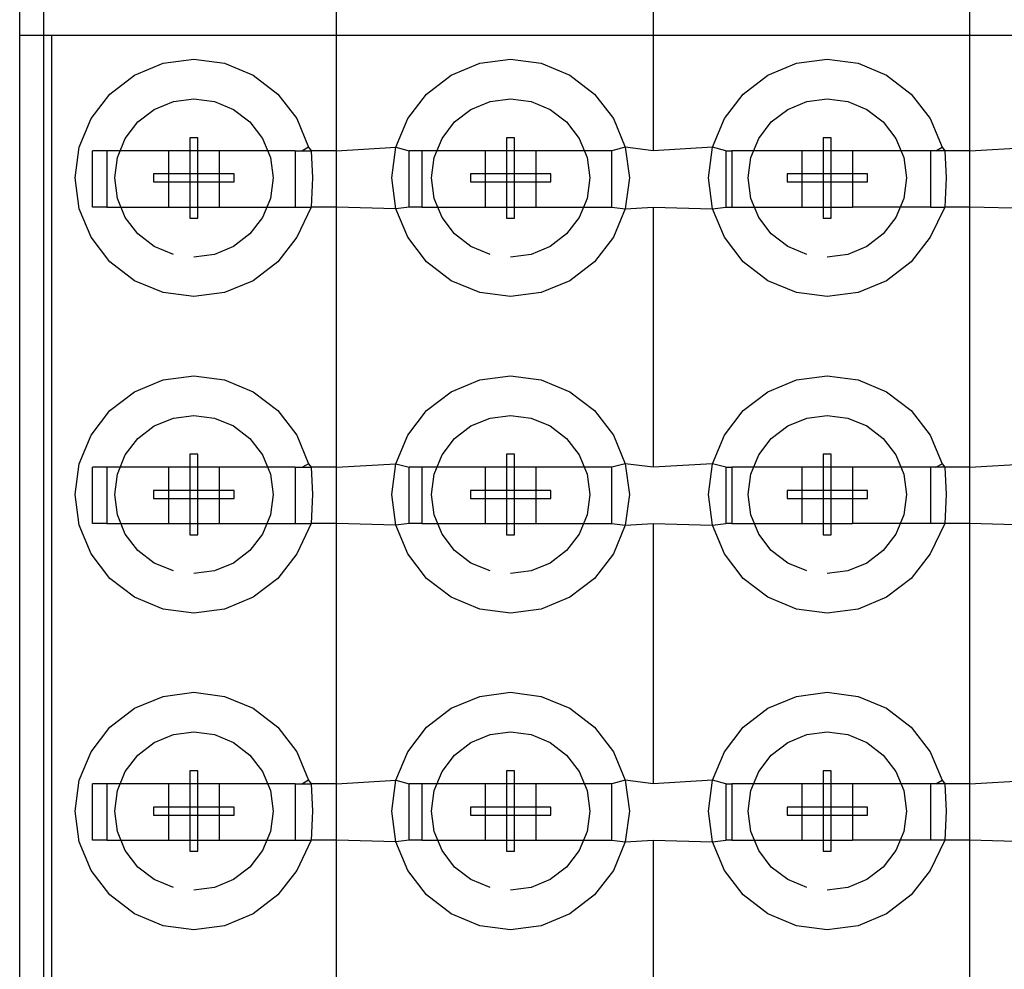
# Model space of a CAD drawing. Extents: x -270 to 272, y -152 to 146.
# Tile 78 of 256: x 154.37 to 160.59, y -5.87 to 0.13. Entities that reach past the tile are written whole.
import ezdxf

# ---------------------------------------------------------------- set-up
doc = ezdxf.new("R2010")
doc.units = 0
doc.layers.get('0').update_dxf_attribs({"linetype": 'CONTINUOUS'})

msp = doc.modelspace()

# ---------------------------------------------------------------- linework, layer by layer
for p, q in [((154.5184, 10.9344), (154.5184, -23.7747)), ((156.3684, -0.7026), (156.3684, 0.9414)), ((158.3684, 0.9414), (158.3684, -0.7026)), ((160.3684, -0.7026), (160.3684, 0.9414)), ((154.3683, 0.0253), (154.3683, 0.2253)), ((154.5683, 0.0253), (154.3683, 0.0253)), ((154.3683, -11.7747), (154.3683, 0.0253)), ((154.5683, 0.0253), (154.5683, -11.7747)), ((168.3683, 0.0253), (154.5683, 0.0253)), ((155.0933, -0.2252), (155.2742, -0.1503)), ((155.2742, -0.1503), (155.4683, -0.1247)), ((155.4683, -0.1247), (155.6624, -0.1503)), ((155.6624, -0.1503), (155.8433, -0.2252)), ((157.0933, -0.2252), (157.2742, -0.1503)), ((157.2742, -0.1503), (157.4683, -0.1247)), ((157.4683, -0.1247), (157.6624, -0.1503)), ((157.6624, -0.1503), (157.8433, -0.2252)), ((159.0933, -0.2252), (159.2742, -0.1503)), ((159.2742, -0.1503), (159.4683, -0.1247)), ((159.4683, -0.1247), (159.6624, -0.1503)), ((159.6624, -0.1503), (159.8433, -0.2252)), ((154.938, -0.3444), (155.0933, -0.2252)), ((155.8433, -0.2252), (155.9987, -0.3444)), ((156.938, -0.3444), (157.0933, -0.2252)), ((157.8433, -0.2252), (157.9987, -0.3444)), ((158.938, -0.3444), (159.0933, -0.2252)), ((159.8433, -0.2252), (159.9987, -0.3444)), ((154.8188, -0.4997), (154.938, -0.3444)), ((155.9987, -0.3444), (156.1179, -0.4997)), ((156.8188, -0.4997), (156.938, -0.3444)), ((157.9987, -0.3444), (158.1179, -0.4997)), ((158.8188, -0.4997), (158.938, -0.3444)), ((159.9987, -0.3444), (160.1179, -0.4997)), ((155.2183, -0.4417), (155.3389, -0.3918)), ((155.3389, -0.3918), (155.4683, -0.3747)), ((155.4683, -0.3747), (155.5977, -0.3918)), ((155.5977, -0.3918), (155.7183, -0.4417)), ((157.2183, -0.4417), (157.3389, -0.3918)), ((157.3389, -0.3918), (157.4683, -0.3747)), ((157.4683, -0.3747), (157.5977, -0.3918)), ((157.5977, -0.3918), (157.7183, -0.4417)), ((159.2183, -0.4417), (159.3389, -0.3918)), ((159.3389, -0.3918), (159.4683, -0.3747)), ((159.4683, -0.3747), (159.5977, -0.3918)), ((159.5977, -0.3918), (159.7183, -0.4417)), ((155.1148, -0.5212), (155.2183, -0.4417)), ((155.7183, -0.4417), (155.8219, -0.5212)), ((157.1148, -0.5212), (157.2183, -0.4417)), ((157.7183, -0.4417), (157.8219, -0.5212)), ((159.1148, -0.5212), (159.2183, -0.4417)), ((159.7183, -0.4417), (159.8219, -0.5212)), ((154.7439, -0.6806), (154.8188, -0.4997)), ((155.0353, -0.6247), (155.1148, -0.5212)), ((155.8219, -0.5212), (155.9013, -0.6247)), ((156.1179, -0.4997), (156.1928, -0.6806)), ((156.7439, -0.6806), (156.8188, -0.4997)), ((157.0353, -0.6247), (157.1148, -0.5212)), ((157.8219, -0.5212), (157.9013, -0.6247)), ((158.1179, -0.4997), (158.1928, -0.6806)), ((158.7439, -0.6806), (158.8188, -0.4997)), ((159.0353, -0.6247), (159.1148, -0.5212)), ((159.8219, -0.5212), (159.9013, -0.6247)), ((160.1179, -0.4997), (160.1928, -0.6806)), ((155.4937, -0.6207), (155.4429, -0.6207)), ((155.4429, -0.6207), (155.4429, -1.1287)), ((155.4937, -0.6207), (155.4429, -0.6207)), ((155.4429, -0.6207), (155.4429, -1.1287)), ((155.4937, -0.6207), (155.4429, -0.6207)), ((155.4429, -0.6207), (155.4429, -1.1287)), ((155.4937, -0.6207), (155.4429, -0.6207)), ((155.4429, -0.6207), (155.4429, -1.1287)), ((155.4937, -1.1287), (155.4937, -0.6207)), ((155.4937, -1.1287), (155.4937, -0.6207)), ((155.4937, -1.1287), (155.4937, -0.6207)), ((155.4937, -1.1287), (155.4937, -0.6207)), ((157.4937, -0.6207), (157.4429, -0.6207)), ((157.4429, -0.6207), (157.4429, -1.1287)), ((157.4937, -0.6207), (157.4429, -0.6207)), ((157.4429, -0.6207), (157.4429, -1.1287)), ((157.4937, -0.6207), (157.4429, -0.6207)), ((157.4429, -0.6207), (157.4429, -1.1287)), ((157.4937, -0.6207), (157.4429, -0.6207)), ((157.4429, -0.6207), (157.4429, -1.1287)), ((157.4937, -1.1287), (157.4937, -0.6207)), ((157.4937, -1.1287), (157.4937, -0.6207)), ((157.4937, -1.1287), (157.4937, -0.6207)), ((157.4937, -1.1287), (157.4937, -0.6207)), ((159.4937, -0.6207), (159.4429, -0.6207)), ((159.4429, -0.6207), (159.4429, -1.1287)), ((159.4937, -0.6207), (159.4429, -0.6207)), ((159.4429, -0.6207), (159.4429, -1.1287)), ((159.4937, -0.6207), (159.4429, -0.6207)), ((159.4429, -0.6207), (159.4429, -1.1287)), ((159.4937, -0.6207), (159.4429, -0.6207)), ((159.4429, -0.6207), (159.4429, -1.1287)), ((159.4937, -1.1287), (159.4937, -0.6207)), ((159.4937, -1.1287), (159.4937, -0.6207)), ((159.4937, -1.1287), (159.4937, -0.6207)), ((159.4937, -1.1287), (159.4937, -0.6207)), ((154.7183, -0.8747), (154.7439, -0.6806)), ((154.9854, -0.7453), (155.0353, -0.6247)), ((155.9013, -0.6247), (155.9513, -0.7453)), ((156.1928, -0.6806), (156.1546, -0.7026)), ((156.1928, -0.6806), (156.2098, -0.7026)), ((156.3684, -0.7026), (156.7439, -0.6806)), ((156.7183, -0.8747), (156.7439, -0.6806)), ((156.7439, -0.6806), (156.8284, -0.7026)), ((156.9854, -0.7453), (157.0353, -0.6247)), ((157.9013, -0.6247), (157.9513, -0.7453)), ((158.1928, -0.6806), (158.1084, -0.7026)), ((158.1928, -0.6806), (158.2183, -0.8747)), ((158.3684, -0.7026), (158.1928, -0.6806)), ((158.7439, -0.6806), (158.3684, -0.7026)), ((158.7183, -0.8747), (158.7439, -0.6806)), ((158.8284, -0.7026), (158.7439, -0.6806)), ((158.9854, -0.7453), (159.0353, -0.6247)), ((159.9013, -0.6247), (159.9513, -0.7453)), ((160.1546, -0.7026), (160.1928, -0.6806)), ((160.1928, -0.6806), (160.2098, -0.7026)), ((160.3684, -0.7026), (160.7439, -0.6806)), ((154.8284, -1.0586), (154.8284, -0.7026)), ((154.9178, -0.7026), (154.8284, -0.7026)), ((154.9178, -0.7026), (154.9178, -1.0586)), ((155.3084, -0.7026), (154.9178, -0.7026)), ((154.9683, -0.8747), (154.9854, -0.7453)), ((155.6284, -0.7026), (155.3084, -0.7026)), ((155.3084, -0.7026), (155.3084, -1.0586)), ((156.1084, -0.7026), (155.6284, -0.7026)), ((155.6284, -0.7026), (155.6284, -1.0586)), ((155.9513, -0.7453), (155.9683, -0.8747)), ((156.1084, -0.7026), (156.1084, -1.0586)), ((156.1084, -0.7026), (156.1546, -0.7026)), ((156.1546, -0.7026), (156.2098, -0.7026)), ((156.2098, -0.7026), (156.2183, -0.8747)), ((156.3684, -0.7026), (156.2098, -0.7026)), ((156.3684, -1.0586), (156.3684, -0.7026)), ((156.8284, -1.0586), (156.8284, -0.7026)), ((156.9074, -0.7026), (156.8284, -0.7026)), ((156.9074, -0.7026), (156.9074, -1.0586)), ((157.3084, -0.7026), (156.9074, -0.7026)), ((156.9683, -0.8747), (156.9854, -0.7453)), ((157.6284, -0.7026), (157.3084, -0.7026)), ((157.3084, -0.7026), (157.3084, -1.0586)), ((158.1084, -0.7026), (157.6284, -0.7026)), ((157.6284, -0.7026), (157.6284, -1.0586)), ((157.9513, -0.7453), (157.9683, -0.8747)), ((158.1084, -1.0586), (158.1084, -0.7026)), ((158.8284, -0.7026), (158.8659, -0.7026)), ((158.8284, -0.7026), (158.8284, -1.0586)), ((158.8659, -0.7026), (158.8659, -1.0586)), ((159.3084, -0.7026), (158.8659, -0.7026)), ((158.9683, -0.8747), (158.9854, -0.7453)), ((159.6284, -0.7026), (159.3084, -0.7026)), ((159.3084, -0.7026), (159.3084, -1.0586)), ((159.6284, -0.7026), (159.6284, -1.0586)), ((160.1202, -0.7026), (159.6284, -0.7026)), ((159.9513, -0.7453), (159.9683, -0.8747)), ((160.1546, -0.7026), (160.1202, -0.7026)), ((160.1202, -0.7026), (160.1202, -1.0586)), ((160.2098, -0.7026), (160.1546, -0.7026)), ((160.2098, -0.7026), (160.2183, -0.8747)), ((160.3684, -0.7026), (160.2098, -0.7026)), ((160.3684, -1.0586), (160.3684, -0.7026)), ((155.7223, -0.8493), (155.2143, -0.8493)), ((155.2143, -0.8493), (155.2143, -0.9001)), ((155.7223, -0.8493), (155.2143, -0.8493)), ((155.2143, -0.8493), (155.2143, -0.9001)), ((155.7223, -0.8493), (155.2143, -0.8493)), ((155.2143, -0.8493), (155.2143, -0.9001)), ((155.7223, -0.8493), (155.2143, -0.8493)), ((155.2143, -0.8493), (155.2143, -0.9001)), ((155.7223, -0.9001), (155.7223, -0.8493)), ((155.7223, -0.9001), (155.7223, -0.8493)), ((155.7223, -0.9001), (155.7223, -0.8493)), ((155.7223, -0.9001), (155.7223, -0.8493)), ((157.7223, -0.8493), (157.2143, -0.8493)), ((157.2143, -0.8493), (157.2143, -0.9001)), ((157.7223, -0.8493), (157.2143, -0.8493)), ((157.2143, -0.8493), (157.2143, -0.9001)), ((157.7223, -0.8493), (157.2143, -0.8493)), ((157.2143, -0.8493), (157.2143, -0.9001)), ((157.7223, -0.8493), (157.2143, -0.8493)), ((157.2143, -0.8493), (157.2143, -0.9001)), ((157.7223, -0.9001), (157.7223, -0.8493)), ((157.7223, -0.9001), (157.7223, -0.8493)), ((157.7223, -0.9001), (157.7223, -0.8493)), ((157.7223, -0.9001), (157.7223, -0.8493)), ((159.7223, -0.8493), (159.2143, -0.8493)), ((159.2143, -0.8493), (159.2143, -0.9001)), ((159.7223, -0.8493), (159.2143, -0.8493)), ((159.2143, -0.8493), (159.2143, -0.9001)), ((159.7223, -0.8493), (159.2143, -0.8493)), ((159.2143, -0.8493), (159.2143, -0.9001)), ((159.7223, -0.8493), (159.2143, -0.8493)), ((159.2143, -0.8493), (159.2143, -0.9001)), ((159.7223, -0.9001), (159.7223, -0.8493)), ((159.7223, -0.9001), (159.7223, -0.8493)), ((159.7223, -0.9001), (159.7223, -0.8493)), ((159.7223, -0.9001), (159.7223, -0.8493)), ((154.7439, -1.0689), (154.7183, -0.8747)), ((154.9854, -1.0042), (154.9683, -0.8747)), ((155.2143, -0.9001), (155.7223, -0.9001)), ((155.2143, -0.9001), (155.7223, -0.9001)), ((155.2143, -0.9001), (155.7223, -0.9001)), ((155.2143, -0.9001), (155.7223, -0.9001)), ((155.9683, -0.8747), (155.9513, -1.0042)), ((156.2183, -0.8747), (156.2098, -1.0586)), ((156.7439, -1.0689), (156.7183, -0.8747)), ((156.9854, -1.0042), (156.9683, -0.8747)), ((157.2143, -0.9001), (157.7223, -0.9001)), ((157.2143, -0.9001), (157.7223, -0.9001)), ((157.2143, -0.9001), (157.7223, -0.9001)), ((157.2143, -0.9001), (157.7223, -0.9001)), ((157.9683, -0.8747), (157.9513, -1.0042)), ((158.2183, -0.8747), (158.1928, -1.0689)), ((158.7439, -1.0689), (158.7183, -0.8747)), ((158.9854, -1.0042), (158.9683, -0.8747)), ((159.2143, -0.9001), (159.7223, -0.9001)), ((159.2143, -0.9001), (159.7223, -0.9001)), ((159.2143, -0.9001), (159.7223, -0.9001)), ((159.2143, -0.9001), (159.7223, -0.9001)), ((159.9683, -0.8747), (159.9513, -1.0042)), ((160.2183, -0.8747), (160.2098, -1.0586)), ((155.0353, -1.1247), (154.9854, -1.0042)), ((155.9513, -1.0042), (155.9013, -1.1247)), ((157.0353, -1.1247), (156.9854, -1.0042)), ((157.9513, -1.0042), (157.9013, -1.1247)), ((159.0353, -1.1247), (158.9854, -1.0042)), ((159.9513, -1.0042), (159.9013, -1.1247)), ((154.8188, -1.2497), (154.7439, -1.0689)), ((154.9178, -1.0586), (154.8284, -1.0586)), ((154.9178, -1.0586), (155.3084, -1.0586)), ((155.3084, -1.0586), (155.6284, -1.0586)), ((155.6284, -1.0586), (156.1084, -1.0586)), ((156.1084, -1.0586), (156.2098, -1.0586)), ((156.2098, -1.0586), (156.1179, -1.2497)), ((156.3684, -1.0586), (156.2098, -1.0586)), ((156.3684, -2.7026), (156.3684, -1.0586)), ((156.7439, -1.0689), (156.3684, -1.0586)), ((156.8284, -1.0586), (156.7439, -1.0689)), ((156.8188, -1.2497), (156.7439, -1.0689)), ((156.9074, -1.0586), (156.8284, -1.0586)), ((156.9074, -1.0586), (157.3084, -1.0586)), ((157.3084, -1.0586), (157.6284, -1.0586)), ((157.6284, -1.0586), (158.1084, -1.0586)), ((158.1084, -1.0586), (158.1928, -1.0689)), ((158.1928, -1.0689), (158.1179, -1.2497)), ((158.1928, -1.0689), (158.3684, -1.0586)), ((158.3684, -1.0586), (158.3684, -2.7026)), ((158.3684, -1.0586), (158.7439, -1.0689)), ((158.7439, -1.0689), (158.8284, -1.0586)), ((158.8188, -1.2497), (158.7439, -1.0689)), ((158.8284, -1.0586), (158.8659, -1.0586)), ((158.8659, -1.0586), (159.3084, -1.0586)), ((159.3084, -1.0586), (159.6284, -1.0586)), ((160.1202, -1.0586), (159.6284, -1.0586)), ((160.2098, -1.0586), (160.1179, -1.2497)), ((160.1202, -1.0586), (160.2098, -1.0586)), ((160.3684, -1.0586), (160.2098, -1.0586)), ((160.3684, -2.7026), (160.3684, -1.0586)), ((160.7439, -1.0689), (160.3684, -1.0586)), ((155.1148, -1.2283), (155.0353, -1.1247)), ((155.4429, -1.1287), (155.4937, -1.1287)), ((155.4429, -1.1287), (155.4937, -1.1287)), ((155.4429, -1.1287), (155.4937, -1.1287)), ((155.4429, -1.1287), (155.4937, -1.1287)), ((155.9013, -1.1247), (155.8219, -1.2283)), ((157.1148, -1.2283), (157.0353, -1.1247)), ((157.4429, -1.1287), (157.4937, -1.1287)), ((157.4429, -1.1287), (157.4937, -1.1287)), ((157.4429, -1.1287), (157.4937, -1.1287)), ((157.4429, -1.1287), (157.4937, -1.1287)), ((157.9013, -1.1247), (157.8219, -1.2283)), ((159.1148, -1.2283), (159.0353, -1.1247)), ((159.4429, -1.1287), (159.4937, -1.1287)), ((159.4429, -1.1287), (159.4937, -1.1287)), ((159.4429, -1.1287), (159.4937, -1.1287)), ((159.4429, -1.1287), (159.4937, -1.1287)), ((159.9013, -1.1247), (159.8219, -1.2283)), ((155.2183, -1.3078), (155.1148, -1.2283)), ((155.8219, -1.2283), (155.7183, -1.3078)), ((157.2183, -1.3078), (157.1148, -1.2283)), ((157.8219, -1.2283), (157.7183, -1.3078)), ((159.2183, -1.3078), (159.1148, -1.2283)), ((159.8219, -1.2283), (159.7183, -1.3078)), ((154.938, -1.4051), (154.8188, -1.2497)), ((156.1179, -1.2497), (155.9987, -1.4051)), ((156.938, -1.4051), (156.8188, -1.2497)), ((158.1179, -1.2497), (157.9987, -1.4051)), ((158.938, -1.4051), (158.8188, -1.2497)), ((160.1179, -1.2497), (159.9987, -1.4051)), ((155.3389, -1.3577), (155.2183, -1.3078)), ((155.5977, -1.3577), (155.4683, -1.3747)), ((155.7183, -1.3078), (155.5977, -1.3577)), ((157.3389, -1.3577), (157.2183, -1.3078)), ((157.5977, -1.3577), (157.4683, -1.3747)), ((157.7183, -1.3078), (157.5977, -1.3577)), ((159.3389, -1.3577), (159.2183, -1.3078)), ((159.5977, -1.3577), (159.4683, -1.3747)), ((159.7183, -1.3078), (159.5977, -1.3577)), ((155.0933, -1.5243), (154.938, -1.4051)), ((155.9987, -1.4051), (155.8433, -1.5243)), ((157.0933, -1.5243), (156.938, -1.4051)), ((157.9987, -1.4051), (157.8433, -1.5243)), ((159.0933, -1.5243), (158.938, -1.4051)), ((159.9987, -1.4051), (159.8433, -1.5243)), ((155.2742, -1.5992), (155.0933, -1.5243)), ((155.8433, -1.5243), (155.6624, -1.5992)), ((157.2742, -1.5992), (157.0933, -1.5243)), ((157.8433, -1.5243), (157.6624, -1.5992)), ((159.2742, -1.5992), (159.0933, -1.5243)), ((159.8433, -1.5243), (159.6624, -1.5992)), ((155.4683, -1.6247), (155.2742, -1.5992)), ((155.6624, -1.5992), (155.4683, -1.6247)), ((157.4683, -1.6247), (157.2742, -1.5992)), ((157.6624, -1.5992), (157.4683, -1.6247)), ((159.4683, -1.6247), (159.2742, -1.5992)), ((159.6624, -1.5992), (159.4683, -1.6247)), ((155.0933, -2.2252), (155.2742, -2.1503)), ((155.2742, -2.1503), (155.4683, -2.1247)), ((155.4683, -2.1247), (155.6624, -2.1503)), ((155.6624, -2.1503), (155.8433, -2.2252)), ((157.0933, -2.2252), (157.2742, -2.1503)), ((157.2742, -2.1503), (157.4683, -2.1247)), ((157.4683, -2.1247), (157.6624, -2.1503)), ((157.6624, -2.1503), (157.8433, -2.2252)), ((159.0933, -2.2252), (159.2742, -2.1503)), ((159.2742, -2.1503), (159.4683, -2.1247)), ((159.4683, -2.1247), (159.6624, -2.1503)), ((159.6624, -2.1503), (159.8433, -2.2252)), ((154.938, -2.3444), (155.0933, -2.2252)), ((155.8433, -2.2252), (155.9987, -2.3444)), ((156.938, -2.3444), (157.0933, -2.2252)), ((157.8433, -2.2252), (157.9987, -2.3444)), ((158.938, -2.3444), (159.0933, -2.2252)), ((159.8433, -2.2252), (159.9987, -2.3444)), ((154.8188, -2.4997), (154.938, -2.3444)), ((155.9987, -2.3444), (156.1179, -2.4997)), ((156.8188, -2.4997), (156.938, -2.3444)), ((157.9987, -2.3444), (158.1179, -2.4997)), ((158.8188, -2.4997), (158.938, -2.3444)), ((159.9987, -2.3444), (160.1179, -2.4997)), ((155.2183, -2.4417), (155.3389, -2.3918)), ((155.3389, -2.3918), (155.4683, -2.3747)), ((155.4683, -2.3747), (155.5977, -2.3918)), ((155.5977, -2.3918), (155.7183, -2.4417)), ((157.2183, -2.4417), (157.3389, -2.3918)), ((157.3389, -2.3918), (157.4683, -2.3747)), ((157.4683, -2.3747), (157.5977, -2.3918)), ((157.5977, -2.3918), (157.7183, -2.4417)), ((159.2183, -2.4417), (159.3389, -2.3918)), ((159.3389, -2.3918), (159.4683, -2.3747)), ((159.4683, -2.3747), (159.5977, -2.3918)), ((159.5977, -2.3918), (159.7183, -2.4417)), ((155.1148, -2.5212), (155.2183, -2.4417)), ((155.7183, -2.4417), (155.8219, -2.5212)), ((157.1148, -2.5212), (157.2183, -2.4417)), ((157.7183, -2.4417), (157.8219, -2.5212)), ((159.1148, -2.5212), (159.2183, -2.4417)), ((159.7183, -2.4417), (159.8219, -2.5212)), ((154.7439, -2.6806), (154.8188, -2.4997)), ((155.0353, -2.6247), (155.1148, -2.5212)), ((155.8219, -2.5212), (155.9013, -2.6247)), ((156.1179, -2.4997), (156.1928, -2.6806)), ((156.7439, -2.6806), (156.8188, -2.4997)), ((157.0353, -2.6247), (157.1148, -2.5212)), ((157.8219, -2.5212), (157.9013, -2.6247)), ((158.1179, -2.4997), (158.1928, -2.6806)), ((158.7439, -2.6806), (158.8188, -2.4997)), ((159.0353, -2.6247), (159.1148, -2.5212)), ((159.8219, -2.5212), (159.9013, -2.6247)), ((160.1179, -2.4997), (160.1928, -2.6806)), ((154.9854, -2.7453), (155.0353, -2.6247)), ((155.4937, -2.6207), (155.4429, -2.6207)), ((155.4429, -2.6207), (155.4429, -3.1287)), ((155.4937, -2.6207), (155.4429, -2.6207)), ((155.4429, -2.6207), (155.4429, -3.1287)), ((155.4937, -2.6207), (155.4429, -2.6207)), ((155.4429, -2.6207), (155.4429, -3.1287)), ((155.4937, -2.6207), (155.4429, -2.6207)), ((155.4429, -2.6207), (155.4429, -3.1287)), ((155.4937, -3.1287), (155.4937, -2.6207)), ((155.4937, -3.1287), (155.4937, -2.6207)), ((155.4937, -3.1287), (155.4937, -2.6207)), ((155.4937, -3.1287), (155.4937, -2.6207)), ((155.9013, -2.6247), (155.9513, -2.7453)), ((156.9854, -2.7453), (157.0353, -2.6247)), ((157.4937, -2.6207), (157.4429, -2.6207)), ((157.4429, -2.6207), (157.4429, -3.1287)), ((157.4937, -2.6207), (157.4429, -2.6207)), ((157.4429, -2.6207), (157.4429, -3.1287)), ((157.4937, -2.6207), (157.4429, -2.6207)), ((157.4429, -2.6207), (157.4429, -3.1287)), ((157.4937, -2.6207), (157.4429, -2.6207)), ((157.4429, -2.6207), (157.4429, -3.1287)), ((157.4937, -3.1287), (157.4937, -2.6207)), ((157.4937, -3.1287), (157.4937, -2.6207)), ((157.4937, -3.1287), (157.4937, -2.6207)), ((157.4937, -3.1287), (157.4937, -2.6207)), ((157.9013, -2.6247), (157.9513, -2.7453)), ((158.9854, -2.7453), (159.0353, -2.6247)), ((159.4937, -2.6207), (159.4429, -2.6207)), ((159.4429, -2.6207), (159.4429, -3.1287)), ((159.4937, -2.6207), (159.4429, -2.6207)), ((159.4429, -2.6207), (159.4429, -3.1287)), ((159.4937, -2.6207), (159.4429, -2.6207)), ((159.4429, -2.6207), (159.4429, -3.1287)), ((159.4937, -2.6207), (159.4429, -2.6207)), ((159.4429, -2.6207), (159.4429, -3.1287)), ((159.4937, -3.1287), (159.4937, -2.6207)), ((159.4937, -3.1287), (159.4937, -2.6207)), ((159.4937, -3.1287), (159.4937, -2.6207)), ((159.4937, -3.1287), (159.4937, -2.6207)), ((159.9013, -2.6247), (159.9513, -2.7453)), ((154.7183, -2.8747), (154.7439, -2.6806)), ((154.8284, -3.0586), (154.8284, -2.7026)), ((154.9178, -2.7026), (154.8284, -2.7026)), ((154.9178, -2.7026), (154.9178, -3.0586)), ((155.3084, -2.7026), (154.9178, -2.7026)), ((155.6284, -2.7026), (155.3084, -2.7026)), ((155.3084, -2.7026), (155.3084, -3.0586)), ((156.1084, -2.7026), (155.6284, -2.7026)), ((155.6284, -2.7026), (155.6284, -3.0586)), ((156.1084, -2.7026), (156.1084, -3.0586)), ((156.1084, -2.7026), (156.1546, -2.7026)), ((156.1928, -2.6806), (156.1546, -2.7026)), ((156.1546, -2.7026), (156.2098, -2.7026)), ((156.1928, -2.6806), (156.2098, -2.7026)), ((156.2098, -2.7026), (156.2183, -2.8747)), ((156.3684, -2.7026), (156.2098, -2.7026)), ((156.3684, -2.7026), (156.7439, -2.6806)), ((156.3684, -3.0586), (156.3684, -2.7026)), ((156.7183, -2.8747), (156.7439, -2.6806)), ((156.7439, -2.6806), (156.8284, -2.7026)), ((156.8284, -3.0586), (156.8284, -2.7026)), ((156.9074, -2.7026), (156.8284, -2.7026)), ((156.9074, -2.7026), (156.9074, -3.0586)), ((157.3084, -2.7026), (156.9074, -2.7026)), ((157.6284, -2.7026), (157.3084, -2.7026)), ((157.3084, -2.7026), (157.3084, -3.0586)), ((158.1084, -2.7026), (157.6284, -2.7026)), ((157.6284, -2.7026), (157.6284, -3.0586)), ((158.1928, -2.6806), (158.1084, -2.7026)), ((158.1084, -3.0586), (158.1084, -2.7026)), ((158.1928, -2.6806), (158.2183, -2.8747)), ((158.3684, -2.7026), (158.1928, -2.6806)), ((158.7439, -2.6806), (158.3684, -2.7026)), ((158.7183, -2.8747), (158.7439, -2.6806)), ((158.8284, -2.7026), (158.7439, -2.6806)), ((158.8284, -2.7026), (158.8659, -2.7026)), ((158.8284, -2.7026), (158.8284, -3.0586)), ((158.8659, -2.7026), (158.8659, -3.0586)), ((159.3084, -2.7026), (158.8659, -2.7026)), ((159.6284, -2.7026), (159.3084, -2.7026)), ((159.3084, -2.7026), (159.3084, -3.0586)), ((159.6284, -2.7026), (159.6284, -3.0586)), ((160.1202, -2.7026), (159.6284, -2.7026)), ((160.1546, -2.7026), (160.1202, -2.7026)), ((160.1202, -2.7026), (160.1202, -3.0586)), ((160.1546, -2.7026), (160.1928, -2.6806)), ((160.2098, -2.7026), (160.1546, -2.7026)), ((160.1928, -2.6806), (160.2098, -2.7026)), ((160.2098, -2.7026), (160.2183, -2.8747)), ((160.3684, -2.7026), (160.2098, -2.7026)), ((160.3684, -2.7026), (160.7439, -2.6806)), ((160.3684, -3.0586), (160.3684, -2.7026)), ((154.9683, -2.8747), (154.9854, -2.7453)), ((155.9513, -2.7453), (155.9683, -2.8747)), ((156.9683, -2.8747), (156.9854, -2.7453)), ((157.9513, -2.7453), (157.9683, -2.8747)), ((158.9683, -2.8747), (158.9854, -2.7453)), ((159.9513, -2.7453), (159.9683, -2.8747)), ((155.7223, -2.8493), (155.2143, -2.8493)), ((155.2143, -2.8493), (155.2143, -2.9001)), ((155.7223, -2.8493), (155.2143, -2.8493)), ((155.2143, -2.8493), (155.2143, -2.9001)), ((155.7223, -2.8493), (155.2143, -2.8493)), ((155.2143, -2.8493), (155.2143, -2.9001)), ((155.7223, -2.8493), (155.2143, -2.8493)), ((155.2143, -2.8493), (155.2143, -2.9001)), ((155.7223, -2.9001), (155.7223, -2.8493)), ((155.7223, -2.9001), (155.7223, -2.8493)), ((155.7223, -2.9001), (155.7223, -2.8493)), ((155.7223, -2.9001), (155.7223, -2.8493)), ((157.7223, -2.8493), (157.2143, -2.8493)), ((157.2143, -2.8493), (157.2143, -2.9001)), ((157.7223, -2.8493), (157.2143, -2.8493)), ((157.2143, -2.8493), (157.2143, -2.9001)), ((157.7223, -2.8493), (157.2143, -2.8493)), ((157.2143, -2.8493), (157.2143, -2.9001)), ((157.7223, -2.8493), (157.2143, -2.8493)), ((157.2143, -2.8493), (157.2143, -2.9001)), ((157.7223, -2.9001), (157.7223, -2.8493)), ((157.7223, -2.9001), (157.7223, -2.8493)), ((157.7223, -2.9001), (157.7223, -2.8493)), ((157.7223, -2.9001), (157.7223, -2.8493)), ((159.7223, -2.8493), (159.2143, -2.8493)), ((159.2143, -2.8493), (159.2143, -2.9001)), ((159.7223, -2.8493), (159.2143, -2.8493)), ((159.2143, -2.8493), (159.2143, -2.9001)), ((159.7223, -2.8493), (159.2143, -2.8493)), ((159.2143, -2.8493), (159.2143, -2.9001)), ((159.7223, -2.8493), (159.2143, -2.8493)), ((159.2143, -2.8493), (159.2143, -2.9001)), ((159.7223, -2.9001), (159.7223, -2.8493)), ((159.7223, -2.9001), (159.7223, -2.8493)), ((159.7223, -2.9001), (159.7223, -2.8493)), ((159.7223, -2.9001), (159.7223, -2.8493)), ((154.7439, -3.0689), (154.7183, -2.8747)), ((154.9854, -3.0042), (154.9683, -2.8747)), ((155.2143, -2.9001), (155.7223, -2.9001)), ((155.2143, -2.9001), (155.7223, -2.9001)), ((155.2143, -2.9001), (155.7223, -2.9001)), ((155.2143, -2.9001), (155.7223, -2.9001)), ((155.9683, -2.8747), (155.9513, -3.0042)), ((156.2183, -2.8747), (156.2098, -3.0586)), ((156.7439, -3.0689), (156.7183, -2.8747)), ((156.9854, -3.0042), (156.9683, -2.8747)), ((157.2143, -2.9001), (157.7223, -2.9001)), ((157.2143, -2.9001), (157.7223, -2.9001)), ((157.2143, -2.9001), (157.7223, -2.9001)), ((157.2143, -2.9001), (157.7223, -2.9001)), ((157.9683, -2.8747), (157.9513, -3.0042)), ((158.2183, -2.8747), (158.1928, -3.0689)), ((158.7439, -3.0689), (158.7183, -2.8747)), ((158.9854, -3.0042), (158.9683, -2.8747)), ((159.2143, -2.9001), (159.7223, -2.9001)), ((159.2143, -2.9001), (159.7223, -2.9001)), ((159.2143, -2.9001), (159.7223, -2.9001)), ((159.2143, -2.9001), (159.7223, -2.9001)), ((159.9683, -2.8747), (159.9513, -3.0042)), ((160.2183, -2.8747), (160.2098, -3.0586)), ((155.0353, -3.1247), (154.9854, -3.0042)), ((155.9513, -3.0042), (155.9013, -3.1247)), ((157.0353, -3.1247), (156.9854, -3.0042)), ((157.9513, -3.0042), (157.9013, -3.1247)), ((159.0353, -3.1247), (158.9854, -3.0042)), ((159.9513, -3.0042), (159.9013, -3.1247)), ((154.8188, -3.2497), (154.7439, -3.0689)), ((154.9178, -3.0586), (154.8284, -3.0586)), ((154.9178, -3.0586), (155.3084, -3.0586)), ((155.3084, -3.0586), (155.6284, -3.0586)), ((155.6284, -3.0586), (156.1084, -3.0586)), ((156.1084, -3.0586), (156.2098, -3.0586)), ((156.2098, -3.0586), (156.1179, -3.2497)), ((156.3684, -3.0586), (156.2098, -3.0586)), ((156.3684, -4.7026), (156.3684, -3.0586)), ((156.7439, -3.0689), (156.3684, -3.0586)), ((156.8284, -3.0586), (156.7439, -3.0689)), ((156.8188, -3.2497), (156.7439, -3.0689)), ((156.9074, -3.0586), (156.8284, -3.0586)), ((156.9074, -3.0586), (157.3084, -3.0586)), ((157.3084, -3.0586), (157.6284, -3.0586)), ((157.6284, -3.0586), (158.1084, -3.0586)), ((158.1084, -3.0586), (158.1928, -3.0689)), ((158.1928, -3.0689), (158.1179, -3.2497)), ((158.1928, -3.0689), (158.3684, -3.0586)), ((158.3684, -3.0586), (158.3684, -4.7026)), ((158.3684, -3.0586), (158.7439, -3.0689)), ((158.7439, -3.0689), (158.8284, -3.0586)), ((158.8188, -3.2497), (158.7439, -3.0689)), ((158.8659, -3.0586), (158.8284, -3.0586)), ((158.8659, -3.0586), (159.3084, -3.0586)), ((159.3084, -3.0586), (159.6284, -3.0586)), ((160.1202, -3.0586), (159.6284, -3.0586)), ((160.2098, -3.0586), (160.1179, -3.2497)), ((160.2098, -3.0586), (160.1202, -3.0586)), ((160.3684, -3.0586), (160.2098, -3.0586)), ((160.3684, -4.7026), (160.3684, -3.0586)), ((160.7439, -3.0689), (160.3684, -3.0586)), ((155.1148, -3.2283), (155.0353, -3.1247)), ((155.4429, -3.1287), (155.4937, -3.1287)), ((155.4429, -3.1287), (155.4937, -3.1287)), ((155.4429, -3.1287), (155.4937, -3.1287)), ((155.4429, -3.1287), (155.4937, -3.1287)), ((155.9013, -3.1247), (155.8219, -3.2283)), ((157.1148, -3.2283), (157.0353, -3.1247)), ((157.4429, -3.1287), (157.4937, -3.1287)), ((157.4429, -3.1287), (157.4937, -3.1287)), ((157.4429, -3.1287), (157.4937, -3.1287)), ((157.4429, -3.1287), (157.4937, -3.1287)), ((157.9013, -3.1247), (157.8219, -3.2283)), ((159.1148, -3.2283), (159.0353, -3.1247)), ((159.4429, -3.1287), (159.4937, -3.1287)), ((159.4429, -3.1287), (159.4937, -3.1287)), ((159.4429, -3.1287), (159.4937, -3.1287)), ((159.4429, -3.1287), (159.4937, -3.1287)), ((159.9013, -3.1247), (159.8219, -3.2283)), ((155.2183, -3.3078), (155.1148, -3.2283)), ((155.8219, -3.2283), (155.7183, -3.3078)), ((157.2183, -3.3078), (157.1148, -3.2283)), ((157.8219, -3.2283), (157.7183, -3.3078)), ((159.2183, -3.3078), (159.1148, -3.2283)), ((159.8219, -3.2283), (159.7183, -3.3078)), ((154.938, -3.4051), (154.8188, -3.2497)), ((156.1179, -3.2497), (155.9987, -3.4051)), ((156.938, -3.4051), (156.8188, -3.2497)), ((158.1179, -3.2497), (157.9987, -3.4051)), ((158.938, -3.4051), (158.8188, -3.2497)), ((160.1179, -3.2497), (159.9987, -3.4051)), ((155.3389, -3.3577), (155.2183, -3.3078)), ((155.7183, -3.3078), (155.5977, -3.3577)), ((157.3389, -3.3577), (157.2183, -3.3078)), ((157.7183, -3.3078), (157.5977, -3.3577)), ((159.3389, -3.3577), (159.2183, -3.3078)), ((159.7183, -3.3078), (159.5977, -3.3577)), ((155.0933, -3.5243), (154.938, -3.4051)), ((155.5977, -3.3577), (155.4683, -3.3747)), ((155.9987, -3.4051), (155.8433, -3.5243)), ((157.0933, -3.5243), (156.938, -3.4051)), ((157.5977, -3.3577), (157.4683, -3.3747)), ((157.9987, -3.4051), (157.8433, -3.5243)), ((159.0933, -3.5243), (158.938, -3.4051)), ((159.5977, -3.3577), (159.4683, -3.3747)), ((159.9987, -3.4051), (159.8433, -3.5243)), ((155.2742, -3.5992), (155.0933, -3.5243)), ((155.8433, -3.5243), (155.6624, -3.5992)), ((157.2742, -3.5992), (157.0933, -3.5243)), ((157.8433, -3.5243), (157.6624, -3.5992)), ((159.2742, -3.5992), (159.0933, -3.5243)), ((159.8433, -3.5243), (159.6624, -3.5992)), ((155.4683, -3.6247), (155.2742, -3.5992)), ((155.6624, -3.5992), (155.4683, -3.6247)), ((157.4683, -3.6247), (157.2742, -3.5992)), ((157.6624, -3.5992), (157.4683, -3.6247)), ((159.4683, -3.6247), (159.2742, -3.5992)), ((159.6624, -3.5992), (159.4683, -3.6247)), ((155.0933, -4.2252), (155.2742, -4.1503)), ((155.2742, -4.1503), (155.4683, -4.1247)), ((155.4683, -4.1247), (155.6624, -4.1503)), ((155.6624, -4.1503), (155.8433, -4.2252)), ((157.0933, -4.2252), (157.2742, -4.1503)), ((157.2742, -4.1503), (157.4683, -4.1247)), ((157.4683, -4.1247), (157.6624, -4.1503)), ((157.6624, -4.1503), (157.8433, -4.2252)), ((159.0933, -4.2252), (159.2742, -4.1503)), ((159.2742, -4.1503), (159.4683, -4.1247)), ((159.4683, -4.1247), (159.6624, -4.1503)), ((159.6624, -4.1503), (159.8433, -4.2252)), ((154.938, -4.3444), (155.0933, -4.2252)), ((155.8433, -4.2252), (155.9987, -4.3444)), ((156.938, -4.3444), (157.0933, -4.2252)), ((157.8433, -4.2252), (157.9987, -4.3444)), ((158.938, -4.3444), (159.0933, -4.2252)), ((159.8433, -4.2252), (159.9987, -4.3444)), ((154.8188, -4.4997), (154.938, -4.3444)), ((155.9987, -4.3444), (156.1179, -4.4997)), ((156.8188, -4.4997), (156.938, -4.3444)), ((157.9987, -4.3444), (158.1179, -4.4997)), ((158.8188, -4.4997), (158.938, -4.3444)), ((159.9987, -4.3444), (160.1179, -4.4997)), ((155.2183, -4.4417), (155.3389, -4.3918)), ((155.3389, -4.3918), (155.4683, -4.3747)), ((155.4683, -4.3747), (155.5977, -4.3918)), ((155.5977, -4.3918), (155.7183, -4.4417)), ((157.2183, -4.4417), (157.3389, -4.3918)), ((157.3389, -4.3918), (157.4683, -4.3747)), ((157.4683, -4.3747), (157.5977, -4.3918)), ((157.5977, -4.3918), (157.7183, -4.4417)), ((159.2183, -4.4417), (159.3389, -4.3918)), ((159.3389, -4.3918), (159.4683, -4.3747)), ((159.4683, -4.3747), (159.5977, -4.3918)), ((159.5977, -4.3918), (159.7183, -4.4417)), ((155.1148, -4.5212), (155.2183, -4.4417)), ((155.7183, -4.4417), (155.8219, -4.5212)), ((157.1148, -4.5212), (157.2183, -4.4417)), ((157.7183, -4.4417), (157.8219, -4.5212)), ((159.1148, -4.5212), (159.2183, -4.4417)), ((159.7183, -4.4417), (159.8219, -4.5212)), ((154.7439, -4.6806), (154.8188, -4.4997)), ((155.0353, -4.6247), (155.1148, -4.5212)), ((155.8219, -4.5212), (155.9013, -4.6247)), ((156.1179, -4.4997), (156.1928, -4.6806)), ((156.7439, -4.6806), (156.8188, -4.4997)), ((157.0353, -4.6247), (157.1148, -4.5212)), ((157.8219, -4.5212), (157.9013, -4.6247)), ((158.1179, -4.4997), (158.1928, -4.6806)), ((158.7439, -4.6806), (158.8188, -4.4997)), ((159.0353, -4.6247), (159.1148, -4.5212)), ((159.8219, -4.5212), (159.9013, -4.6247)), ((160.1179, -4.4997), (160.1928, -4.6806)), ((154.9854, -4.7453), (155.0353, -4.6247)), ((155.4937, -4.6207), (155.4429, -4.6207)), ((155.4429, -4.6207), (155.4429, -5.1287)), ((155.4937, -4.6207), (155.4429, -4.6207)), ((155.4429, -4.6207), (155.4429, -5.1287)), ((155.4937, -4.6207), (155.4429, -4.6207)), ((155.4429, -4.6207), (155.4429, -5.1287)), ((155.4937, -4.6207), (155.4429, -4.6207)), ((155.4429, -4.6207), (155.4429, -5.1287)), ((155.4937, -5.1287), (155.4937, -4.6207)), ((155.4937, -5.1287), (155.4937, -4.6207)), ((155.4937, -5.1287), (155.4937, -4.6207)), ((155.4937, -5.1287), (155.4937, -4.6207)), ((155.9013, -4.6247), (155.9513, -4.7453)), ((156.9854, -4.7453), (157.0353, -4.6247)), ((157.4937, -4.6207), (157.4429, -4.6207)), ((157.4429, -4.6207), (157.4429, -5.1287)), ((157.4937, -4.6207), (157.4429, -4.6207)), ((157.4429, -4.6207), (157.4429, -5.1287)), ((157.4937, -4.6207), (157.4429, -4.6207)), ((157.4429, -4.6207), (157.4429, -5.1287)), ((157.4937, -4.6207), (157.4429, -4.6207)), ((157.4429, -4.6207), (157.4429, -5.1287)), ((157.4937, -5.1287), (157.4937, -4.6207)), ((157.4937, -5.1287), (157.4937, -4.6207)), ((157.4937, -5.1287), (157.4937, -4.6207)), ((157.4937, -5.1287), (157.4937, -4.6207)), ((157.9013, -4.6247), (157.9513, -4.7453)), ((158.9854, -4.7453), (159.0353, -4.6247)), ((159.4937, -4.6207), (159.4429, -4.6207)), ((159.4429, -4.6207), (159.4429, -5.1287)), ((159.4937, -4.6207), (159.4429, -4.6207)), ((159.4429, -4.6207), (159.4429, -5.1287)), ((159.4937, -4.6207), (159.4429, -4.6207)), ((159.4429, -4.6207), (159.4429, -5.1287)), ((159.4937, -4.6207), (159.4429, -4.6207)), ((159.4429, -4.6207), (159.4429, -5.1287)), ((159.4937, -5.1287), (159.4937, -4.6207)), ((159.4937, -5.1287), (159.4937, -4.6207)), ((159.4937, -5.1287), (159.4937, -4.6207)), ((159.4937, -5.1287), (159.4937, -4.6207)), ((159.9013, -4.6247), (159.9513, -4.7453)), ((154.7183, -4.8747), (154.7439, -4.6806)), ((154.8284, -5.0586), (154.8284, -4.7026)), ((154.9178, -4.7026), (154.8284, -4.7026)), ((154.9178, -4.7026), (154.9178, -5.0586)), ((155.3084, -4.7026), (154.9178, -4.7026)), ((155.6284, -4.7026), (155.3084, -4.7026)), ((155.3084, -4.7026), (155.3084, -5.0586)), ((156.1084, -4.7026), (155.6284, -4.7026)), ((155.6284, -4.7026), (155.6284, -5.0586)), ((156.1084, -4.7026), (156.1084, -5.0586)), ((156.1084, -4.7026), (156.1546, -4.7026)), ((156.1928, -4.6806), (156.1546, -4.7026)), ((156.1546, -4.7026), (156.2098, -4.7026)), ((156.1928, -4.6806), (156.2098, -4.7026)), ((156.2098, -4.7026), (156.2183, -4.8747)), ((156.3684, -4.7026), (156.2098, -4.7026)), ((156.3684, -4.7026), (156.7439, -4.6806)), ((156.3684, -5.0586), (156.3684, -4.7026)), ((156.7183, -4.8747), (156.7439, -4.6806)), ((156.7439, -4.6806), (156.8284, -4.7026)), ((156.8284, -5.0586), (156.8284, -4.7026)), ((156.9074, -4.7026), (156.8284, -4.7026)), ((156.9074, -4.7026), (156.9074, -5.0586)), ((157.3084, -4.7026), (156.9074, -4.7026)), ((157.6284, -4.7026), (157.3084, -4.7026)), ((157.3084, -4.7026), (157.3084, -5.0586)), ((158.1084, -4.7026), (157.6284, -4.7026)), ((157.6284, -4.7026), (157.6284, -5.0586)), ((158.1928, -4.6806), (158.1084, -4.7026)), ((158.1084, -5.0586), (158.1084, -4.7026)), ((158.1928, -4.6806), (158.2183, -4.8747)), ((158.3684, -4.7026), (158.1928, -4.6806)), ((158.7439, -4.6806), (158.3684, -4.7026)), ((158.7183, -4.8747), (158.7439, -4.6806)), ((158.8284, -4.7026), (158.7439, -4.6806)), ((158.8284, -4.7026), (158.8659, -4.7026)), ((158.8284, -4.7026), (158.8284, -5.0586)), ((158.8659, -4.7026), (158.8659, -5.0586)), ((159.3084, -4.7026), (158.8659, -4.7026)), ((159.6284, -4.7026), (159.3084, -4.7026)), ((159.3084, -4.7026), (159.3084, -5.0586)), ((159.6284, -4.7026), (159.6284, -5.0586)), ((160.1202, -4.7026), (159.6284, -4.7026)), ((160.1546, -4.7026), (160.1202, -4.7026)), ((160.1202, -4.7026), (160.1202, -5.0586)), ((160.1546, -4.7026), (160.1928, -4.6806)), ((160.2098, -4.7026), (160.1546, -4.7026)), ((160.1928, -4.6806), (160.2098, -4.7026)), ((160.2098, -4.7026), (160.2183, -4.8747)), ((160.3684, -4.7026), (160.2098, -4.7026)), ((160.3684, -4.7026), (160.7439, -4.6806)), ((160.3684, -5.0586), (160.3684, -4.7026)), ((154.9683, -4.8747), (154.9854, -4.7453)), ((155.9513, -4.7453), (155.9683, -4.8747)), ((156.9683, -4.8747), (156.9854, -4.7453)), ((157.9513, -4.7453), (157.9683, -4.8747)), ((158.9683, -4.8747), (158.9854, -4.7453)), ((159.9513, -4.7453), (159.9683, -4.8747)), ((155.7223, -4.8493), (155.2143, -4.8493)), ((155.2143, -4.8493), (155.2143, -4.9001)), ((155.7223, -4.8493), (155.2143, -4.8493)), ((155.2143, -4.8493), (155.2143, -4.9001)), ((155.7223, -4.8493), (155.2143, -4.8493)), ((155.2143, -4.8493), (155.2143, -4.9001)), ((155.7223, -4.8493), (155.2143, -4.8493)), ((155.2143, -4.8493), (155.2143, -4.9001)), ((155.7223, -4.9001), (155.7223, -4.8493)), ((155.7223, -4.9001), (155.7223, -4.8493)), ((155.7223, -4.9001), (155.7223, -4.8493)), ((155.7223, -4.9001), (155.7223, -4.8493)), ((157.7223, -4.8493), (157.2143, -4.8493)), ((157.2143, -4.8493), (157.2143, -4.9001)), ((157.7223, -4.8493), (157.2143, -4.8493)), ((157.2143, -4.8493), (157.2143, -4.9001)), ((157.7223, -4.8493), (157.2143, -4.8493)), ((157.2143, -4.8493), (157.2143, -4.9001)), ((157.7223, -4.8493), (157.2143, -4.8493)), ((157.2143, -4.8493), (157.2143, -4.9001)), ((157.7223, -4.9001), (157.7223, -4.8493)), ((157.7223, -4.9001), (157.7223, -4.8493)), ((157.7223, -4.9001), (157.7223, -4.8493)), ((157.7223, -4.9001), (157.7223, -4.8493)), ((159.7223, -4.8493), (159.2143, -4.8493)), ((159.2143, -4.8493), (159.2143, -4.9001)), ((159.7223, -4.8493), (159.2143, -4.8493)), ((159.2143, -4.8493), (159.2143, -4.9001)), ((159.7223, -4.8493), (159.2143, -4.8493)), ((159.2143, -4.8493), (159.2143, -4.9001)), ((159.7223, -4.8493), (159.2143, -4.8493)), ((159.2143, -4.8493), (159.2143, -4.9001)), ((159.7223, -4.9001), (159.7223, -4.8493)), ((159.7223, -4.9001), (159.7223, -4.8493)), ((159.7223, -4.9001), (159.7223, -4.8493)), ((159.7223, -4.9001), (159.7223, -4.8493)), ((154.7439, -5.0689), (154.7183, -4.8747)), ((154.9854, -5.0042), (154.9683, -4.8747)), ((155.2143, -4.9001), (155.7223, -4.9001)), ((155.2143, -4.9001), (155.7223, -4.9001)), ((155.2143, -4.9001), (155.7223, -4.9001)), ((155.2143, -4.9001), (155.7223, -4.9001)), ((155.9683, -4.8747), (155.9513, -5.0042)), ((156.2183, -4.8747), (156.2098, -5.0586)), ((156.7439, -5.0689), (156.7183, -4.8747)), ((156.9854, -5.0042), (156.9683, -4.8747)), ((157.2143, -4.9001), (157.7223, -4.9001)), ((157.2143, -4.9001), (157.7223, -4.9001)), ((157.2143, -4.9001), (157.7223, -4.9001)), ((157.2143, -4.9001), (157.7223, -4.9001)), ((157.9683, -4.8747), (157.9513, -5.0042)), ((158.2183, -4.8747), (158.1928, -5.0689)), ((158.7439, -5.0689), (158.7183, -4.8747)), ((158.9854, -5.0042), (158.9683, -4.8747)), ((159.2143, -4.9001), (159.7223, -4.9001)), ((159.2143, -4.9001), (159.7223, -4.9001)), ((159.2143, -4.9001), (159.7223, -4.9001)), ((159.2143, -4.9001), (159.7223, -4.9001)), ((159.9683, -4.8747), (159.9513, -5.0042)), ((160.2183, -4.8747), (160.2098, -5.0586)), ((155.0353, -5.1247), (154.9854, -5.0042)), ((155.9513, -5.0042), (155.9013, -5.1247)), ((157.0353, -5.1247), (156.9854, -5.0042)), ((157.9513, -5.0042), (157.9013, -5.1247)), ((159.0353, -5.1247), (158.9854, -5.0042)), ((159.9513, -5.0042), (159.9013, -5.1247)), ((154.8188, -5.2497), (154.7439, -5.0689)), ((154.9178, -5.0586), (154.8284, -5.0586)), ((154.9178, -5.0586), (155.3084, -5.0586)), ((155.3084, -5.0586), (155.6284, -5.0586)), ((155.6284, -5.0586), (156.1084, -5.0586)), ((156.1084, -5.0586), (156.2098, -5.0586)), ((156.2098, -5.0586), (156.1179, -5.2497)), ((156.3684, -5.0586), (156.2098, -5.0586)), ((156.3684, -6.7026), (156.3684, -5.0586)), ((156.7439, -5.0689), (156.3684, -5.0586)), ((156.8284, -5.0586), (156.7439, -5.0689)), ((156.8188, -5.2497), (156.7439, -5.0689)), ((156.9074, -5.0586), (156.8284, -5.0586)), ((156.9074, -5.0586), (157.3084, -5.0586)), ((157.3084, -5.0586), (157.6284, -5.0586)), ((157.6284, -5.0586), (158.1084, -5.0586)), ((158.1084, -5.0586), (158.1928, -5.0689)), ((158.1928, -5.0689), (158.1179, -5.2497)), ((158.1928, -5.0689), (158.3684, -5.0586)), ((158.3684, -5.0586), (158.3684, -6.7026)), ((158.3684, -5.0586), (158.7439, -5.0689)), ((158.7439, -5.0689), (158.8284, -5.0586)), ((158.8188, -5.2497), (158.7439, -5.0689)), ((158.8659, -5.0586), (158.8284, -5.0586)), ((158.8659, -5.0586), (159.3084, -5.0586)), ((159.3084, -5.0586), (159.6284, -5.0586)), ((160.1202, -5.0586), (159.6284, -5.0586)), ((160.2098, -5.0586), (160.1179, -5.2497)), ((160.2098, -5.0586), (160.1202, -5.0586)), ((160.3684, -5.0586), (160.2098, -5.0586)), ((160.3684, -6.7026), (160.3684, -5.0586)), ((160.7439, -5.0689), (160.3684, -5.0586)), ((155.1148, -5.2283), (155.0353, -5.1247)), ((155.4429, -5.1287), (155.4937, -5.1287)), ((155.4429, -5.1287), (155.4937, -5.1287)), ((155.4429, -5.1287), (155.4937, -5.1287)), ((155.4429, -5.1287), (155.4937, -5.1287)), ((155.9013, -5.1247), (155.8219, -5.2283)), ((157.1148, -5.2283), (157.0353, -5.1247)), ((157.4429, -5.1287), (157.4937, -5.1287)), ((157.4429, -5.1287), (157.4937, -5.1287)), ((157.4429, -5.1287), (157.4937, -5.1287)), ((157.4429, -5.1287), (157.4937, -5.1287)), ((157.9013, -5.1247), (157.8219, -5.2283)), ((159.1148, -5.2283), (159.0353, -5.1247)), ((159.4429, -5.1287), (159.4937, -5.1287)), ((159.4429, -5.1287), (159.4937, -5.1287)), ((159.4429, -5.1287), (159.4937, -5.1287)), ((159.4429, -5.1287), (159.4937, -5.1287)), ((159.9013, -5.1247), (159.8219, -5.2283)), ((154.938, -5.4051), (154.8188, -5.2497)), ((155.2183, -5.3078), (155.1148, -5.2283)), ((155.8219, -5.2283), (155.7183, -5.3078)), ((156.1179, -5.2497), (155.9987, -5.4051)), ((156.938, -5.4051), (156.8188, -5.2497)), ((157.2183, -5.3078), (157.1148, -5.2283)), ((157.8219, -5.2283), (157.7183, -5.3078)), ((158.1179, -5.2497), (157.9987, -5.4051)), ((158.938, -5.4051), (158.8188, -5.2497)), ((159.2183, -5.3078), (159.1148, -5.2283)), ((159.8219, -5.2283), (159.7183, -5.3078)), ((160.1179, -5.2497), (159.9987, -5.4051)), ((155.3389, -5.3577), (155.2183, -5.3078)), ((155.7183, -5.3078), (155.5977, -5.3577)), ((157.3389, -5.3577), (157.2183, -5.3078)), ((157.7183, -5.3078), (157.5977, -5.3577)), ((159.3389, -5.3577), (159.2183, -5.3078)), ((159.7183, -5.3078), (159.5977, -5.3577)), ((155.0933, -5.5243), (154.938, -5.4051)), ((155.5977, -5.3577), (155.4683, -5.3747)), ((155.9987, -5.4051), (155.8433, -5.5243)), ((157.0933, -5.5243), (156.938, -5.4051)), ((157.5977, -5.3577), (157.4683, -5.3747)), ((157.9987, -5.4051), (157.8433, -5.5243)), ((159.0933, -5.5243), (158.938, -5.4051)), ((159.5977, -5.3577), (159.4683, -5.3747)), ((159.9987, -5.4051), (159.8433, -5.5243)), ((155.2742, -5.5992), (155.0933, -5.5243)), ((155.8433, -5.5243), (155.6624, -5.5992)), ((157.2742, -5.5992), (157.0933, -5.5243)), ((157.8433, -5.5243), (157.6624, -5.5992)), ((159.2742, -5.5992), (159.0933, -5.5243)), ((159.8433, -5.5243), (159.6624, -5.5992)), ((155.4683, -5.6247), (155.2742, -5.5992)), ((155.6624, -5.5992), (155.4683, -5.6247)), ((157.4683, -5.6247), (157.2742, -5.5992)), ((157.6624, -5.5992), (157.4683, -5.6247)), ((159.4683, -5.6247), (159.2742, -5.5992)), ((159.6624, -5.5992), (159.4683, -5.6247))]:
    msp.add_line(p, q)

doc.saveas('drawing.dxf')
